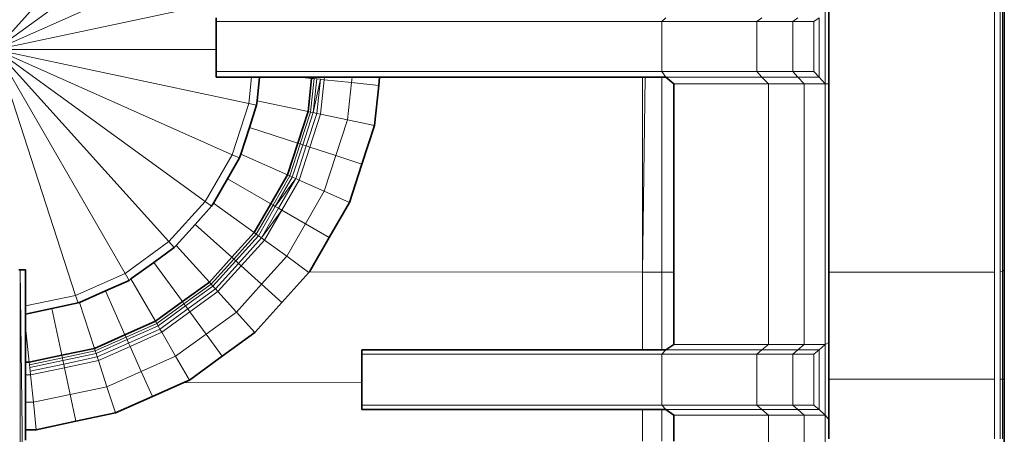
# Model space of a CAD drawing. Header units: inches. Extents: x 0 to 12.9, y 0 to 8.3.
# Tile 26 of 74: x 4.379 to 4.862, y 2.381 to 2.585. Entities that reach past the tile are written whole.
import ezdxf

# ---------------------------------------------------------------- set-up
doc = ezdxf.new("R2010")
doc.units = ezdxf.units.IN
doc.header["$MEASUREMENT"] = 0
doc.layers.add('Default', color=7, linetype='Continuous')

# ---------------------------------------------------------------- blocks, each defined once
blk = doc.blocks.new('MODEL_2')
at = {"lineweight": 0}
for p, q in [((4.85695, 3.1628), (4.85696, 2.46057)), ((4.85977, 2.46085), (4.85975, 3.1628)), ((4.86088, 3.1628), (4.8609, 2.46119)), ((4.45203, 2.66424), (4.36713, 2.56994)), ((4.36713, 2.56994), (4.45203, 2.66424)), ((4.46979, 2.64453), (4.36713, 2.56994)), ((4.36713, 2.56994), (4.46979, 2.64453)), ((4.48305, 2.62155), (4.36713, 2.56994)), ((4.36713, 2.56994), (4.48305, 2.62155)), ((4.36713, 2.56994), (4.49125, 2.59632)), ((4.49125, 2.59632), (4.36713, 2.56994)), ((4.77399, 2.55318), (4.77399, 2.58936)), ((4.77399, 2.58936), (4.77399, 2.55318)), ((4.77579, 2.55318), (4.77579, 2.58936)), ((4.77579, 2.58936), (4.77579, 2.55318)), ((4.47525, 2.58371), (4.47525, 2.58559)), ((4.47525, 2.58559), (4.47525, 2.58371)), ((4.47525, 2.56994), (4.47525, 2.58371)), ((4.47525, 2.58371), (4.69385, 2.58371)), ((4.69385, 2.58371), (4.47525, 2.58371)), ((4.47525, 2.58371), (4.47525, 2.56994)), ((4.69385, 2.58371), (4.69584, 2.58559)), ((4.69584, 2.58559), (4.69385, 2.58371)), ((4.74047, 2.58371), (4.69385, 2.58371)), ((4.69385, 2.58371), (4.74047, 2.58371)), ((4.69385, 2.55915), (4.69385, 2.58371)), ((4.69385, 2.58371), (4.69385, 2.55915)), ((4.7428, 2.58559), (4.74047, 2.58371)), ((4.74047, 2.58371), (4.7428, 2.58559)), ((4.74047, 2.58371), (4.74047, 2.55915)), ((4.74047, 2.55915), (4.74047, 2.58371)), ((4.74047, 2.58371), (4.75805, 2.58371)), ((4.75805, 2.58371), (4.74047, 2.58371)), ((4.75805, 2.58371), (4.76052, 2.58559)), ((4.76052, 2.58559), (4.75805, 2.58371)), ((4.75805, 2.58371), (4.75805, 2.55915)), ((4.76839, 2.58371), (4.75805, 2.58371)), ((4.75805, 2.58371), (4.76839, 2.58371)), ((4.75805, 2.55915), (4.75805, 2.58371)), ((4.76839, 2.58371), (4.77095, 2.58559)), ((4.77095, 2.58559), (4.76839, 2.58371)), ((4.76839, 2.55915), (4.76839, 2.58371)), ((4.76839, 2.58371), (4.76839, 2.55915)), ((4.77095, 2.55648), (4.77095, 2.58559)), ((4.77095, 2.58559), (4.77095, 2.55648)), ((4.49125, 2.54356), (4.36713, 2.56994)), ((4.36713, 2.56994), (4.47525, 2.56994)), ((4.47525, 2.56994), (4.36713, 2.56994)), ((4.36713, 2.56994), (4.40634, 2.44926)), ((4.36713, 2.56994), (4.49125, 2.54356)), ((4.48305, 2.51833), (4.36713, 2.56994)), ((4.36713, 2.56994), (4.48305, 2.51833)), ((4.46979, 2.49536), (4.36713, 2.56994)), ((4.36713, 2.56994), (4.46979, 2.49536)), ((4.45203, 2.47564), (4.36713, 2.56994)), ((4.36713, 2.56994), (4.45203, 2.47564)), ((4.43058, 2.46005), (4.36713, 2.56994)), ((4.36713, 2.56994), (4.43058, 2.46005)), ((4.40634, 2.44926), (4.36713, 2.56994)), ((4.47525, 2.55915), (4.47525, 2.56994)), ((4.47525, 2.56994), (4.47525, 2.55915)), ((4.69385, 2.55915), (4.47525, 2.55915)), ((4.47525, 2.55648), (4.47525, 2.55915)), ((4.47525, 2.55915), (4.69385, 2.55915)), ((4.47525, 2.55915), (4.47525, 2.55648)), ((4.4926, 2.55648), (4.47525, 2.55648)), ((4.47525, 2.55648), (4.4926, 2.55648)), ((4.4926, 2.55648), (4.49125, 2.54356)), ((4.49125, 2.54356), (4.4926, 2.55648)), ((4.49655, 2.55648), (4.4926, 2.55648)), ((4.4926, 2.55648), (4.49655, 2.55648)), ((4.49655, 2.55648), (4.49532, 2.54487)), ((4.49532, 2.54487), (4.49655, 2.55648)), ((4.51582, 2.55648), (4.49655, 2.55648)), ((4.49655, 2.55648), (4.51582, 2.55648)), ((4.52208, 2.55648), (4.51582, 2.55648)), ((4.51582, 2.55648), (4.52201, 2.55583)), ((4.5203, 2.53956), (4.52201, 2.55583)), ((4.52201, 2.55583), (4.5203, 2.53956)), ((4.52158, 2.53928), (4.52331, 2.55569)), ((4.52331, 2.55569), (4.52158, 2.53928)), ((4.52201, 2.55583), (4.52331, 2.55569)), ((4.52339, 2.55648), (4.52208, 2.55648)), ((4.52461, 2.55556), (4.52288, 2.53901)), ((4.52288, 2.53901), (4.52461, 2.55556)), ((4.52642, 2.55537), (4.52288, 2.53901)), ((4.52288, 2.53901), (4.52642, 2.55537)), ((4.52331, 2.55569), (4.52461, 2.55556)), ((4.52471, 2.55648), (4.52339, 2.55648)), ((4.52461, 2.55556), (4.52642, 2.55537)), ((4.52642, 2.55537), (4.52466, 2.53863)), ((4.52466, 2.53863), (4.52642, 2.55537)), ((4.52654, 2.55648), (4.52471, 2.55648)), ((4.52642, 2.55537), (4.52824, 2.55518)), ((4.52824, 2.55518), (4.52646, 2.53825)), ((4.52646, 2.53825), (4.52824, 2.55518)), ((4.52837, 2.55648), (4.52654, 2.55648)), ((4.52824, 2.55518), (4.52837, 2.55648)), ((4.5416, 2.55377), (4.52824, 2.55518)), ((4.52824, 2.55518), (4.5416, 2.55377)), ((4.54188, 2.55648), (4.52837, 2.55648)), ((4.52837, 2.55648), (4.54188, 2.55648)), ((4.54188, 2.55648), (4.5416, 2.55377)), ((4.5416, 2.55377), (4.54188, 2.55648)), ((4.5554, 2.55648), (4.54188, 2.55648)), ((4.54188, 2.55648), (4.5554, 2.55648)), ((4.55497, 2.55237), (4.5554, 2.55648)), ((4.5554, 2.55648), (4.55497, 2.55237)), ((4.6843, 2.55648), (4.5554, 2.55648)), ((4.5554, 2.55648), (4.6843, 2.55648)), ((4.68562, 2.55648), (4.6843, 2.55648)), ((4.6843, 2.55648), (4.6843, 2.46057)), ((4.6843, 2.46057), (4.68562, 2.55648)), ((4.68562, 2.55648), (4.6843, 2.46057)), ((4.6843, 2.46057), (4.6843, 2.55648)), ((4.6843, 2.55648), (4.68562, 2.55648)), ((4.69389, 2.55648), (4.68562, 2.55648)), ((4.68562, 2.55648), (4.69389, 2.55648)), ((4.74047, 2.55915), (4.69385, 2.55915)), ((4.69385, 2.55915), (4.74047, 2.55915)), ((4.69584, 2.55648), (4.69385, 2.55915)), ((4.69385, 2.55915), (4.69584, 2.55648)), ((4.69389, 2.46057), (4.69389, 2.55648)), ((4.69389, 2.55648), (4.69584, 2.55648)), ((4.69584, 2.55648), (4.69389, 2.55648)), ((4.69389, 2.55648), (4.69389, 2.46057)), ((4.7428, 2.55648), (4.69584, 2.55648)), ((4.69584, 2.55648), (4.7428, 2.55648)), ((4.69973, 2.55318), (4.69584, 2.55648)), ((4.69584, 2.55648), (4.69973, 2.55318)), ((4.75805, 2.55915), (4.74047, 2.55915)), ((4.74047, 2.55915), (4.7428, 2.55648)), ((4.7428, 2.55648), (4.74047, 2.55915)), ((4.74047, 2.55915), (4.75805, 2.55915)), ((4.76052, 2.55648), (4.7428, 2.55648)), ((4.7428, 2.55648), (4.74617, 2.55318)), ((4.74617, 2.55318), (4.7428, 2.55648)), ((4.7428, 2.55648), (4.76052, 2.55648)), ((4.75805, 2.55915), (4.76052, 2.55648)), ((4.76839, 2.55915), (4.75805, 2.55915)), ((4.76052, 2.55648), (4.75805, 2.55915)), ((4.75805, 2.55915), (4.76839, 2.55915)), ((4.76368, 2.55318), (4.76052, 2.55648)), ((4.76052, 2.55648), (4.77095, 2.55648)), ((4.77095, 2.55648), (4.76052, 2.55648)), ((4.76052, 2.55648), (4.76368, 2.55318)), ((4.77095, 2.55648), (4.76839, 2.55915)), ((4.76839, 2.55915), (4.77095, 2.55648)), ((4.77399, 2.55318), (4.77095, 2.55648)), ((4.77095, 2.55648), (4.77399, 2.55318)), ((4.5416, 2.55377), (4.53967, 2.53544)), ((4.53967, 2.53544), (4.5416, 2.55377)), ((4.55497, 2.55237), (4.5416, 2.55377)), ((4.5416, 2.55377), (4.55497, 2.55237)), ((4.55289, 2.53263), (4.55497, 2.55237)), ((4.55497, 2.55237), (4.55289, 2.53263)), ((4.74617, 2.55318), (4.69973, 2.55318)), ((4.69973, 2.55318), (4.74617, 2.55318)), ((4.69973, 2.46057), (4.69973, 2.55318)), ((4.69973, 2.55318), (4.69973, 2.46057)), ((4.74617, 2.55318), (4.74617, 2.42511)), ((4.74617, 2.42511), (4.74617, 2.55318)), ((4.74617, 2.55318), (4.76368, 2.55318)), ((4.76368, 2.55318), (4.74617, 2.55318)), ((4.76368, 2.55318), (4.76368, 2.42511)), ((4.76368, 2.42511), (4.76368, 2.55318)), ((4.76368, 2.55318), (4.77399, 2.55318)), ((4.77399, 2.55318), (4.76368, 2.55318)), ((4.77579, 2.55318), (4.77399, 2.55318)), ((4.77399, 2.55318), (4.77579, 2.55318)), ((4.77399, 2.42511), (4.77399, 2.55318)), ((4.77399, 2.55318), (4.77399, 2.42511)), ((4.77579, 2.46057), (4.77579, 2.55318)), ((4.77579, 2.55318), (4.77579, 2.46057)), ((4.49125, 2.54356), (4.48305, 2.51833)), ((4.48305, 2.51833), (4.49125, 2.54356)), ((4.4951, 2.54274), (4.49125, 2.54356)), ((4.49125, 2.54356), (4.4951, 2.54274)), ((4.4951, 2.54274), (4.49152, 2.53171)), ((4.49152, 2.53171), (4.4951, 2.54274)), ((4.49532, 2.54487), (4.4951, 2.54274)), ((4.4951, 2.54274), (4.49532, 2.54487)), ((4.49532, 2.54487), (4.5203, 2.53956)), ((4.5203, 2.53956), (4.49532, 2.54487)), ((4.51525, 2.524), (4.5203, 2.53956)), ((4.5203, 2.53956), (4.51525, 2.524)), ((4.51648, 2.52359), (4.52158, 2.53928)), ((4.52158, 2.53928), (4.51648, 2.52359)), ((4.52288, 2.53901), (4.51773, 2.52319)), ((4.51773, 2.52319), (4.52288, 2.53901)), ((4.52466, 2.53863), (4.51946, 2.52263)), ((4.51946, 2.52263), (4.52466, 2.53863)), ((4.5203, 2.53956), (4.52158, 2.53928)), ((4.52158, 2.53928), (4.5203, 2.53956)), ((4.52646, 2.53825), (4.5212, 2.52206)), ((4.5212, 2.52206), (4.52646, 2.53825)), ((4.52158, 2.53928), (4.52288, 2.53901)), ((4.52288, 2.53901), (4.52158, 2.53928)), ((4.52288, 2.53901), (4.52466, 2.53863)), ((4.52466, 2.53863), (4.52288, 2.53901)), ((4.52646, 2.53825), (4.52466, 2.53863)), ((4.52466, 2.53863), (4.52646, 2.53825)), ((4.53967, 2.53544), (4.52646, 2.53825)), ((4.52646, 2.53825), (4.53967, 2.53544)), ((4.53967, 2.53544), (4.53398, 2.51791)), ((4.53398, 2.51791), (4.53967, 2.53544)), ((4.53967, 2.53544), (4.55289, 2.53263)), ((4.55289, 2.53263), (4.53967, 2.53544)), ((4.49152, 2.53171), (4.48727, 2.51864)), ((4.48727, 2.51864), (4.49152, 2.53171)), ((4.49152, 2.53171), (4.51525, 2.524)), ((4.51525, 2.524), (4.49152, 2.53171)), ((4.54676, 2.51376), (4.55289, 2.53263)), ((4.55289, 2.53263), (4.54676, 2.51376)), ((4.51018, 2.50844), (4.51525, 2.524)), ((4.51525, 2.524), (4.51018, 2.50844)), ((4.51139, 2.5079), (4.51648, 2.52359)), ((4.51648, 2.52359), (4.51139, 2.5079)), ((4.51773, 2.52319), (4.51259, 2.50736)), ((4.51259, 2.50736), (4.51773, 2.52319)), ((4.51946, 2.52263), (4.51426, 2.50662)), ((4.51426, 2.50662), (4.51946, 2.52263)), ((4.51525, 2.524), (4.51648, 2.52359)), ((4.51648, 2.52359), (4.51525, 2.524)), ((4.5212, 2.52206), (4.51593, 2.50587)), ((4.51593, 2.50587), (4.5212, 2.52206)), ((4.51648, 2.52359), (4.51773, 2.52319)), ((4.51773, 2.52319), (4.51648, 2.52359)), ((4.51773, 2.52319), (4.51946, 2.52263)), ((4.51946, 2.52263), (4.51773, 2.52319)), ((4.5212, 2.52206), (4.51946, 2.52263)), ((4.51946, 2.52263), (4.5212, 2.52206)), ((4.53398, 2.51791), (4.5212, 2.52206)), ((4.5212, 2.52206), (4.53398, 2.51791)), ((4.48305, 2.51833), (4.46979, 2.49536)), ((4.46979, 2.49536), (4.48305, 2.51833)), ((4.48665, 2.51673), (4.48076, 2.50653)), ((4.48076, 2.50653), (4.48665, 2.51673)), ((4.48665, 2.51673), (4.48305, 2.51833)), ((4.48305, 2.51833), (4.48665, 2.51673)), ((4.48727, 2.51864), (4.48665, 2.51673)), ((4.48665, 2.51673), (4.48727, 2.51864)), ((4.48727, 2.51864), (4.51018, 2.50844)), ((4.51018, 2.50844), (4.48727, 2.51864)), ((4.53398, 2.51791), (4.52828, 2.50038)), ((4.52828, 2.50038), (4.53398, 2.51791)), ((4.54676, 2.51376), (4.53398, 2.51791)), ((4.53398, 2.51791), (4.54676, 2.51376)), ((4.54063, 2.49488), (4.54676, 2.51376)), ((4.54676, 2.51376), (4.54063, 2.49488)), ((4.48076, 2.50653), (4.47387, 2.49459)), ((4.47387, 2.49459), (4.48076, 2.50653)), ((4.48076, 2.50653), (4.50201, 2.49427)), ((4.50201, 2.49427), (4.48076, 2.50653)), ((4.50201, 2.49427), (4.51018, 2.50844)), ((4.51018, 2.50844), (4.50201, 2.49427)), ((4.50314, 2.49362), (4.51139, 2.5079)), ((4.51139, 2.5079), (4.50314, 2.49362)), ((4.51259, 2.50736), (4.50427, 2.49296)), ((4.50427, 2.49296), (4.51259, 2.50736)), ((4.51426, 2.50662), (4.50427, 2.49296)), ((4.50427, 2.49296), (4.51426, 2.50662)), ((4.50585, 2.49205), (4.51426, 2.50662)), ((4.51426, 2.50662), (4.50585, 2.49205)), ((4.51018, 2.50844), (4.51139, 2.5079)), ((4.51139, 2.5079), (4.51018, 2.50844)), ((4.51139, 2.5079), (4.51259, 2.50736)), ((4.51259, 2.50736), (4.51139, 2.5079)), ((4.51259, 2.50736), (4.51426, 2.50662)), ((4.51426, 2.50662), (4.51259, 2.50736)), ((4.51593, 2.50587), (4.51426, 2.50662)), ((4.51426, 2.50662), (4.51593, 2.50587)), ((4.51593, 2.50587), (4.50742, 2.49113)), ((4.50742, 2.49113), (4.51593, 2.50587)), ((4.52828, 2.50038), (4.51593, 2.50587)), ((4.51593, 2.50587), (4.52828, 2.50038)), ((4.52828, 2.50038), (4.51907, 2.48442)), ((4.51907, 2.48442), (4.52828, 2.50038)), ((4.52828, 2.50038), (4.54063, 2.49488)), ((4.54063, 2.49488), (4.52828, 2.50038)), ((4.46979, 2.49536), (4.45203, 2.47564)), ((4.45203, 2.47564), (4.46979, 2.49536)), ((4.47298, 2.49304), (4.46493, 2.4841)), ((4.46493, 2.4841), (4.47298, 2.49304)), ((4.47298, 2.49304), (4.46979, 2.49536)), ((4.46979, 2.49536), (4.47298, 2.49304)), ((4.47387, 2.49459), (4.47298, 2.49304)), ((4.47298, 2.49304), (4.47387, 2.49459)), ((4.49383, 2.48009), (4.47387, 2.49459)), ((4.47387, 2.49459), (4.49383, 2.48009)), ((4.49383, 2.48009), (4.50201, 2.49427)), ((4.50201, 2.49427), (4.49383, 2.48009)), ((4.49489, 2.47933), (4.50314, 2.49362)), ((4.50314, 2.49362), (4.49489, 2.47933)), ((4.50427, 2.49296), (4.49596, 2.47855)), ((4.49596, 2.47855), (4.50427, 2.49296)), ((4.50585, 2.49205), (4.49744, 2.47748)), ((4.49744, 2.47748), (4.50585, 2.49205)), ((4.50201, 2.49427), (4.50314, 2.49362)), ((4.50314, 2.49362), (4.50201, 2.49427)), ((4.50314, 2.49362), (4.50427, 2.49296)), ((4.50427, 2.49296), (4.50314, 2.49362)), ((4.50427, 2.49296), (4.50585, 2.49205)), ((4.50585, 2.49205), (4.50427, 2.49296)), ((4.50742, 2.49113), (4.50585, 2.49205)), ((4.50585, 2.49205), (4.50742, 2.49113)), ((4.5307, 2.47769), (4.54063, 2.49488)), ((4.54063, 2.49488), (4.5307, 2.47769)), ((4.50742, 2.49113), (4.49744, 2.47748)), ((4.49744, 2.47748), (4.50742, 2.49113)), ((4.50742, 2.49113), (4.49892, 2.47639)), ((4.49892, 2.47639), (4.50742, 2.49113)), ((4.51907, 2.48442), (4.50742, 2.49113)), ((4.50742, 2.49113), (4.51907, 2.48442)), ((4.46493, 2.4841), (4.45568, 2.47382)), ((4.45568, 2.47382), (4.46493, 2.4841)), ((4.46493, 2.4841), (4.48288, 2.46794)), ((4.48288, 2.46794), (4.46493, 2.4841)), ((4.51907, 2.48442), (4.50985, 2.46845)), ((4.50985, 2.46845), (4.51907, 2.48442)), ((4.5307, 2.47769), (4.51907, 2.48442)), ((4.51907, 2.48442), (4.5307, 2.47769)), ((4.48288, 2.46794), (4.49383, 2.48009)), ((4.49383, 2.48009), (4.48288, 2.46794)), ((4.48385, 2.46706), (4.49489, 2.47933)), ((4.49489, 2.47933), (4.48385, 2.46706)), ((4.49596, 2.47855), (4.48482, 2.46618)), ((4.48482, 2.46618), (4.49596, 2.47855)), ((4.49744, 2.47748), (4.48617, 2.46497)), ((4.48617, 2.46497), (4.49744, 2.47748)), ((4.49383, 2.48009), (4.49489, 2.47933)), ((4.49489, 2.47933), (4.49383, 2.48009)), ((4.49489, 2.47933), (4.49596, 2.47855)), ((4.49596, 2.47855), (4.49489, 2.47933)), ((4.49596, 2.47855), (4.49744, 2.47748)), ((4.49744, 2.47748), (4.49596, 2.47855)), ((4.49892, 2.47639), (4.49744, 2.47748)), ((4.49744, 2.47748), (4.49892, 2.47639)), ((4.52095, 2.4608), (4.5307, 2.47769)), ((4.5307, 2.47769), (4.52095, 2.4608)), ((4.45203, 2.47564), (4.43058, 2.46005)), ((4.43058, 2.46005), (4.45203, 2.47564)), ((4.45468, 2.47271), (4.44468, 2.46545)), ((4.44468, 2.46545), (4.45468, 2.47271)), ((4.45468, 2.47271), (4.45203, 2.47564)), ((4.45203, 2.47564), (4.45468, 2.47271)), ((4.45568, 2.47382), (4.45468, 2.47271)), ((4.45468, 2.47271), (4.45568, 2.47382)), ((4.45568, 2.47382), (4.47193, 2.45578)), ((4.47193, 2.45578), (4.45568, 2.47382)), ((4.49892, 2.47639), (4.48753, 2.46375)), ((4.48753, 2.46375), (4.49892, 2.47639)), ((4.50985, 2.46845), (4.49892, 2.47639)), ((4.49892, 2.47639), (4.50985, 2.46845)), ((4.47193, 2.45578), (4.48288, 2.46794)), ((4.48288, 2.46794), (4.47193, 2.45578)), ((4.48288, 2.46794), (4.48385, 2.46706)), ((4.48385, 2.46706), (4.48288, 2.46794)), ((4.50985, 2.46845), (4.49752, 2.45476)), ((4.49752, 2.45476), (4.50985, 2.46845)), ((4.50985, 2.46845), (4.52078, 2.46051)), ((4.52078, 2.46051), (4.50985, 2.46845)), ((4.44468, 2.46545), (4.43347, 2.4573)), ((4.43347, 2.4573), (4.44468, 2.46545)), ((4.44468, 2.46545), (4.4587, 2.44616)), ((4.4587, 2.44616), (4.44468, 2.46545)), ((4.47281, 2.4548), (4.48385, 2.46706)), ((4.48385, 2.46706), (4.47281, 2.4548)), ((4.48482, 2.46618), (4.47369, 2.45382)), ((4.47369, 2.45382), (4.48482, 2.46618)), ((4.48617, 2.46497), (4.47492, 2.45246)), ((4.47492, 2.45246), (4.48617, 2.46497)), ((4.48753, 2.46375), (4.47613, 2.4511)), ((4.47613, 2.4511), (4.48753, 2.46375)), ((4.48385, 2.46706), (4.48482, 2.46618)), ((4.48482, 2.46618), (4.48385, 2.46706)), ((4.48482, 2.46618), (4.48617, 2.46497)), ((4.48617, 2.46497), (4.48482, 2.46618)), ((4.48753, 2.46375), (4.48617, 2.46497)), ((4.48617, 2.46497), (4.48753, 2.46375)), ((4.49752, 2.45476), (4.48753, 2.46375)), ((4.48753, 2.46375), (4.49752, 2.45476)), ((4.37849, 2.46176), (4.37911, 2.46176)), ((4.37911, 2.46176), (4.37849, 2.46176)), ((4.37911, 2.25647), (4.37911, 2.46176)), ((4.37911, 2.46176), (4.38173, 2.25879)), ((4.37911, 2.46176), (4.37911, 2.25647)), ((4.38173, 2.25879), (4.37911, 2.46176)), ((4.37911, 2.46176), (4.38173, 2.46176)), ((4.38173, 2.46176), (4.37911, 2.46176)), ((4.38173, 2.46176), (4.38173, 2.44403)), ((4.38173, 2.44403), (4.38173, 2.46176)), ((4.43058, 2.46005), (4.40634, 2.44926)), ((4.40634, 2.44926), (4.43058, 2.46005)), ((4.43254, 2.45663), (4.43058, 2.46005)), ((4.43058, 2.46005), (4.43254, 2.45663)), ((4.5075, 2.44577), (4.52078, 2.46051)), ((4.52078, 2.46051), (4.5075, 2.44577)), ((4.52078, 2.46051), (4.52095, 2.4608)), ((4.52095, 2.4608), (4.52078, 2.46051)), ((4.52095, 2.4608), (4.6843, 2.46057)), ((4.6843, 2.46057), (4.52095, 2.4608)), ((4.6843, 2.46057), (4.6843, 2.42249)), ((4.6843, 2.42249), (4.6843, 2.46057)), ((4.6843, 2.46057), (4.69389, 2.46057)), ((4.69389, 2.46057), (4.6843, 2.46057)), ((4.69389, 2.42249), (4.69389, 2.46057)), ((4.69389, 2.46057), (4.69973, 2.46057)), ((4.69973, 2.46057), (4.69389, 2.46057)), ((4.69389, 2.46057), (4.69389, 2.42249)), ((4.69973, 2.42511), (4.69973, 2.46057)), ((4.69973, 2.46057), (4.69973, 2.42511)), ((4.85696, 2.46057), (4.77579, 2.46057)), ((4.77579, 2.46057), (4.77579, 2.42604)), ((4.77579, 2.42604), (4.77579, 2.46057)), ((4.77579, 2.46057), (4.85696, 2.46057)), ((4.85696, 2.46057), (4.85696, 2.4081)), ((4.8609, 2.46119), (4.85977, 2.46085)), ((4.85977, 2.46085), (4.8609, 2.46119)), ((4.85977, 2.4081), (4.85977, 2.46085)), ((4.8609, 2.46119), (4.86159, 2.46163)), ((4.8609, 2.46119), (4.8609, 2.4081)), ((4.8609, 2.4081), (4.8609, 2.46119)), ((4.86159, 2.46163), (4.86159, 2.4081)), ((4.43254, 2.45663), (4.4209, 2.45145)), ((4.4209, 2.45145), (4.43254, 2.45663)), ((4.43347, 2.4573), (4.43254, 2.45663)), ((4.43254, 2.45663), (4.43347, 2.4573)), ((4.43347, 2.4573), (4.44545, 2.43654)), ((4.44545, 2.43654), (4.43347, 2.4573)), ((4.4587, 2.44616), (4.47193, 2.45578)), ((4.47193, 2.45578), (4.4587, 2.44616)), ((4.45946, 2.4451), (4.47281, 2.4548)), ((4.47281, 2.4548), (4.45946, 2.4451)), ((4.47369, 2.45382), (4.46023, 2.44404)), ((4.46023, 2.44404), (4.47369, 2.45382)), ((4.47193, 2.45578), (4.47281, 2.4548)), ((4.47281, 2.4548), (4.47193, 2.45578)), ((4.47281, 2.4548), (4.47369, 2.45382)), ((4.47369, 2.45382), (4.47281, 2.4548)), ((4.47369, 2.45382), (4.47492, 2.45246)), ((4.47492, 2.45246), (4.47369, 2.45382)), ((4.49752, 2.45476), (4.48518, 2.44106)), ((4.48518, 2.44106), (4.49752, 2.45476)), ((4.5075, 2.44577), (4.49752, 2.45476)), ((4.49752, 2.45476), (4.5075, 2.44577)), ((4.40634, 2.44926), (4.38173, 2.44403)), ((4.38173, 2.44403), (4.40634, 2.44926)), ((4.40756, 2.44551), (4.40634, 2.44926)), ((4.40634, 2.44926), (4.40756, 2.44551)), ((4.4209, 2.45145), (4.40822, 2.44581)), ((4.40822, 2.44581), (4.4209, 2.45145)), ((4.4209, 2.45145), (4.4305, 2.42989)), ((4.4305, 2.42989), (4.4209, 2.45145)), ((4.47492, 2.45246), (4.4613, 2.44257)), ((4.4613, 2.44257), (4.47492, 2.45246)), ((4.47613, 2.4511), (4.46237, 2.4411)), ((4.46237, 2.4411), (4.47613, 2.4511)), ((4.47613, 2.4511), (4.47492, 2.45246)), ((4.47492, 2.45246), (4.47613, 2.4511)), ((4.48518, 2.44106), (4.47613, 2.4511)), ((4.47613, 2.4511), (4.48518, 2.44106)), ((4.38173, 2.44403), (4.38173, 2.44002)), ((4.38173, 2.44002), (4.38173, 2.44403)), ((4.40756, 2.44551), (4.39468, 2.44277)), ((4.39468, 2.44277), (4.40756, 2.44551)), ((4.40822, 2.44581), (4.40756, 2.44551)), ((4.40756, 2.44551), (4.40822, 2.44581)), ((4.40822, 2.44581), (4.41556, 2.42323)), ((4.41556, 2.42323), (4.40822, 2.44581)), ((4.44545, 2.43654), (4.4587, 2.44616)), ((4.4587, 2.44616), (4.44545, 2.43654)), ((4.44611, 2.4354), (4.45946, 2.4451)), ((4.45946, 2.4451), (4.44611, 2.4354)), ((4.46023, 2.44404), (4.44677, 2.43427)), ((4.44677, 2.43427), (4.46023, 2.44404)), ((4.4587, 2.44616), (4.45946, 2.4451)), ((4.45946, 2.4451), (4.4587, 2.44616)), ((4.45946, 2.4451), (4.46023, 2.44404)), ((4.46023, 2.44404), (4.45946, 2.4451)), ((4.46023, 2.44404), (4.4613, 2.44257)), ((4.4613, 2.44257), (4.46023, 2.44404)), ((4.49422, 2.43102), (4.5075, 2.44577)), ((4.5075, 2.44577), (4.49422, 2.43102)), ((4.39468, 2.44277), (4.38173, 2.44002)), ((4.38173, 2.44002), (4.39468, 2.44277)), ((4.38173, 2.44002), (4.38173, 2.4337)), ((4.38173, 2.4337), (4.38173, 2.44002)), ((4.39468, 2.44277), (4.39955, 2.41983)), ((4.39955, 2.41983), (4.39468, 2.44277)), ((4.4613, 2.44257), (4.44768, 2.43268)), ((4.44768, 2.43268), (4.4613, 2.44257)), ((4.46237, 2.4411), (4.4486, 2.4311)), ((4.4486, 2.4311), (4.46237, 2.4411)), ((4.46237, 2.4411), (4.4613, 2.44257)), ((4.4613, 2.44257), (4.46237, 2.4411)), ((4.47027, 2.43022), (4.46237, 2.4411)), ((4.46237, 2.4411), (4.47027, 2.43022)), ((4.48518, 2.44106), (4.47027, 2.43022)), ((4.47027, 2.43022), (4.48518, 2.44106)), ((4.48518, 2.44106), (4.49422, 2.43102)), ((4.49422, 2.43102), (4.48518, 2.44106)), ((4.4305, 2.42989), (4.44545, 2.43654)), ((4.44545, 2.43654), (4.4305, 2.42989)), ((4.43104, 2.4287), (4.44611, 2.4354)), ((4.44611, 2.4354), (4.43104, 2.4287)), ((4.44677, 2.43427), (4.43157, 2.4275)), ((4.43157, 2.4275), (4.44677, 2.43427)), ((4.44545, 2.43654), (4.44611, 2.4354)), ((4.44611, 2.4354), (4.44545, 2.43654)), ((4.44611, 2.4354), (4.44677, 2.43427)), ((4.44677, 2.43427), (4.44611, 2.4354)), ((4.44677, 2.43427), (4.44768, 2.43268)), ((4.44768, 2.43268), (4.44677, 2.43427)), ((4.38173, 2.4337), (4.38173, 2.41643)), ((4.38173, 2.41643), (4.38173, 2.4337)), ((4.38173, 2.4337), (4.38355, 2.41643)), ((4.38355, 2.41643), (4.38173, 2.4337)), ((4.41556, 2.42323), (4.4305, 2.42989)), ((4.4305, 2.42989), (4.41556, 2.42323)), ((4.4305, 2.42989), (4.43104, 2.4287)), ((4.43104, 2.4287), (4.4305, 2.42989)), ((4.44768, 2.43268), (4.43231, 2.42583)), ((4.43231, 2.42583), (4.44768, 2.43268)), ((4.4486, 2.4311), (4.43305, 2.42417)), ((4.43305, 2.42417), (4.4486, 2.4311)), ((4.4486, 2.4311), (4.44768, 2.43268)), ((4.44768, 2.43268), (4.4486, 2.4311)), ((4.45536, 2.41939), (4.4486, 2.4311)), ((4.4486, 2.4311), (4.45536, 2.41939)), ((4.47027, 2.43022), (4.45536, 2.41939)), ((4.45536, 2.41939), (4.47027, 2.43022)), ((4.47817, 2.41935), (4.47027, 2.43022)), ((4.47027, 2.43022), (4.47817, 2.41935)), ((4.47817, 2.41935), (4.49422, 2.43102)), ((4.49422, 2.43102), (4.47817, 2.41935)), ((4.41596, 2.42198), (4.43104, 2.4287)), ((4.43104, 2.4287), (4.41596, 2.42198)), ((4.43157, 2.4275), (4.41637, 2.42073)), ((4.41637, 2.42073), (4.43157, 2.4275)), ((4.43231, 2.42583), (4.41694, 2.41899)), ((4.41694, 2.41899), (4.43231, 2.42583)), ((4.43104, 2.4287), (4.43157, 2.4275)), ((4.43157, 2.4275), (4.43104, 2.4287)), ((4.43157, 2.4275), (4.43231, 2.42583)), ((4.43231, 2.42583), (4.43157, 2.4275)), ((4.43305, 2.42417), (4.43231, 2.42583)), ((4.43231, 2.42583), (4.43305, 2.42417)), ((4.69584, 2.42249), (4.69973, 2.42511)), ((4.69973, 2.42511), (4.69584, 2.42249)), ((4.74617, 2.42511), (4.69973, 2.42511)), ((4.69973, 2.42511), (4.74617, 2.42511)), ((4.74617, 2.42511), (4.7428, 2.42249)), ((4.7428, 2.42249), (4.74617, 2.42511)), ((4.76368, 2.42511), (4.74617, 2.42511)), ((4.74617, 2.42511), (4.76368, 2.42511)), ((4.76368, 2.42511), (4.76052, 2.42249)), ((4.76052, 2.42249), (4.76368, 2.42511)), ((4.77399, 2.42511), (4.76368, 2.42511)), ((4.76368, 2.42511), (4.77399, 2.42511)), ((4.77095, 2.42249), (4.77399, 2.42511)), ((4.77399, 2.42511), (4.77095, 2.42249)), ((4.77579, 2.42604), (4.77399, 2.42511)), ((4.77399, 2.42511), (4.77579, 2.42604)), ((4.77399, 2.39046), (4.77399, 2.42511)), ((4.77399, 2.42511), (4.77399, 2.39046)), ((4.77579, 2.42604), (4.77579, 2.4081)), ((4.77579, 2.4081), (4.77579, 2.42604)), ((4.38355, 2.41643), (4.39955, 2.41983)), ((4.39955, 2.41983), (4.38355, 2.41643)), ((4.39955, 2.41983), (4.41556, 2.42323)), ((4.41556, 2.42323), (4.39955, 2.41983)), ((4.39955, 2.41983), (4.39982, 2.41855)), ((4.39982, 2.41855), (4.39955, 2.41983)), ((4.39982, 2.41855), (4.41596, 2.42198)), ((4.41596, 2.42198), (4.39982, 2.41855)), ((4.41637, 2.42073), (4.4001, 2.41727)), ((4.4001, 2.41727), (4.41637, 2.42073)), ((4.41556, 2.42323), (4.41596, 2.42198)), ((4.41596, 2.42198), (4.41556, 2.42323)), ((4.41596, 2.42198), (4.41637, 2.42073)), ((4.41637, 2.42073), (4.41596, 2.42198)), ((4.41637, 2.42073), (4.41694, 2.41899)), ((4.41694, 2.41899), (4.41637, 2.42073)), ((4.43305, 2.42417), (4.41751, 2.41725)), ((4.41751, 2.41725), (4.43305, 2.42417)), ((4.43852, 2.41189), (4.43305, 2.42417)), ((4.43305, 2.42417), (4.43852, 2.41189)), ((4.54669, 2.42036), (4.54669, 2.42249)), ((4.54669, 2.42249), (4.6843, 2.42249)), ((4.54669, 2.42249), (4.54669, 2.42036)), ((4.6843, 2.42249), (4.54669, 2.42249)), ((4.54669, 2.40623), (4.54669, 2.42036)), ((4.54669, 2.42036), (4.69385, 2.42036)), ((4.69385, 2.42036), (4.54669, 2.42036)), ((4.54669, 2.42036), (4.54669, 2.40623)), ((4.6843, 2.42249), (4.69389, 2.42249)), ((4.69389, 2.42249), (4.6843, 2.42249)), ((4.69385, 2.42036), (4.69584, 2.42249)), ((4.69584, 2.42249), (4.69385, 2.42036)), ((4.74047, 2.42036), (4.69385, 2.42036)), ((4.69385, 2.42036), (4.74047, 2.42036)), ((4.69385, 2.3953), (4.69385, 2.42036)), ((4.69385, 2.42036), (4.69385, 2.3953)), ((4.69584, 2.42249), (4.69389, 2.42249)), ((4.69389, 2.42249), (4.69584, 2.42249)), ((4.7428, 2.42249), (4.69584, 2.42249)), ((4.69584, 2.42249), (4.7428, 2.42249)), ((4.7428, 2.42249), (4.74047, 2.42036)), ((4.74047, 2.42036), (4.7428, 2.42249)), ((4.74047, 2.42036), (4.74047, 2.3953)), ((4.74047, 2.3953), (4.74047, 2.42036)), ((4.74047, 2.42036), (4.75805, 2.42036)), ((4.75805, 2.42036), (4.74047, 2.42036)), ((4.76052, 2.42249), (4.7428, 2.42249)), ((4.7428, 2.42249), (4.76052, 2.42249)), ((4.75805, 2.42036), (4.76052, 2.42249)), ((4.76052, 2.42249), (4.75805, 2.42036)), ((4.75805, 2.42036), (4.75805, 2.3953)), ((4.76839, 2.42036), (4.75805, 2.42036)), ((4.75805, 2.42036), (4.76839, 2.42036)), ((4.75805, 2.3953), (4.75805, 2.42036)), ((4.76052, 2.42249), (4.77095, 2.42249)), ((4.77095, 2.42249), (4.76052, 2.42249)), ((4.76839, 2.42036), (4.77095, 2.42249)), ((4.77095, 2.42249), (4.76839, 2.42036)), ((4.76839, 2.3953), (4.76839, 2.42036)), ((4.76839, 2.42036), (4.76839, 2.3953)), ((4.77095, 2.39319), (4.77095, 2.42249)), ((4.77095, 2.42249), (4.77095, 2.39319)), ((4.38173, 2.41643), (4.38173, 2.41512)), ((4.38355, 2.41643), (4.38173, 2.41643)), ((4.38173, 2.41512), (4.38173, 2.41381)), ((4.38368, 2.41512), (4.38355, 2.41643)), ((4.38368, 2.41512), (4.39982, 2.41855)), ((4.39982, 2.41855), (4.38368, 2.41512)), ((4.38383, 2.41381), (4.38368, 2.41512)), ((4.38383, 2.41381), (4.4001, 2.41727)), ((4.4001, 2.41727), (4.38383, 2.41381)), ((4.38402, 2.41199), (4.40047, 2.41549)), ((4.40047, 2.41549), (4.38402, 2.41199)), ((4.39982, 2.41855), (4.4001, 2.41727)), ((4.4001, 2.41727), (4.39982, 2.41855)), ((4.4001, 2.41727), (4.40047, 2.41549)), ((4.40047, 2.41549), (4.4001, 2.41727)), ((4.41694, 2.41899), (4.40047, 2.41549)), ((4.40047, 2.41549), (4.41694, 2.41899)), ((4.40047, 2.41549), (4.40085, 2.41371)), ((4.40085, 2.41371), (4.40047, 2.41549)), ((4.41751, 2.41725), (4.40085, 2.41371)), ((4.40085, 2.41371), (4.41751, 2.41725)), ((4.41751, 2.41725), (4.41694, 2.41899)), ((4.41694, 2.41899), (4.41751, 2.41725)), ((4.42168, 2.4044), (4.41751, 2.41725)), ((4.41751, 2.41725), (4.42168, 2.4044)), ((4.45536, 2.41939), (4.43852, 2.41189)), ((4.43852, 2.41189), (4.45536, 2.41939)), ((4.46212, 2.40768), (4.45536, 2.41939)), ((4.45536, 2.41939), (4.46212, 2.40768)), ((4.46212, 2.40768), (4.47817, 2.41935)), ((4.47817, 2.41935), (4.46212, 2.40768)), ((4.38173, 2.41381), (4.38173, 2.41199)), ((4.38173, 2.41199), (4.38173, 2.41017)), ((4.38173, 2.41017), (4.38173, 2.39673)), ((4.38173, 2.39673), (4.38173, 2.41017)), ((4.38173, 2.41017), (4.38421, 2.41017)), ((4.38402, 2.41199), (4.38383, 2.41381)), ((4.38421, 2.41017), (4.38402, 2.41199)), ((4.38421, 2.41017), (4.40085, 2.41371)), ((4.40085, 2.41371), (4.38421, 2.41017)), ((4.38421, 2.41017), (4.38562, 2.39673)), ((4.38562, 2.39673), (4.38421, 2.41017)), ((4.40085, 2.41371), (4.40365, 2.40056)), ((4.40365, 2.40056), (4.40085, 2.41371)), ((4.43852, 2.41189), (4.42168, 2.4044)), ((4.42168, 2.4044), (4.43852, 2.41189)), ((4.43852, 2.41189), (4.44398, 2.39961)), ((4.44398, 2.39961), (4.43852, 2.41189)), ((4.44398, 2.39961), (4.45932, 2.40644)), ((4.45932, 2.40644), (4.44398, 2.39961)), ((4.45932, 2.40644), (4.46212, 2.40768)), ((4.46212, 2.40768), (4.45932, 2.40644)), ((4.45932, 2.40644), (4.54669, 2.40623)), ((4.54669, 2.40623), (4.45932, 2.40644)), ((4.54669, 2.3953), (4.54669, 2.40623)), ((4.54669, 2.40623), (4.54669, 2.3953)), ((4.77579, 2.4081), (4.77579, 2.38832)), ((4.77579, 2.38832), (4.77579, 2.4081)), ((4.77579, 2.4081), (4.85696, 2.4081)), ((4.85696, 2.4081), (4.77579, 2.4081)), ((4.85696, 2.4081), (4.85696, 2.37872)), ((4.8609, 2.4081), (4.85977, 2.4081)), ((4.85977, 2.4081), (4.8609, 2.4081)), ((4.85977, 2.37872), (4.85977, 2.4081)), ((4.86159, 2.4081), (4.8609, 2.4081)), ((4.8609, 2.4081), (4.8609, 2.37872)), ((4.40365, 2.40056), (4.38562, 2.39673)), ((4.38562, 2.39673), (4.40365, 2.40056)), ((4.42168, 2.4044), (4.40365, 2.40056)), ((4.40365, 2.40056), (4.42168, 2.4044)), ((4.40645, 2.38742), (4.40365, 2.40056)), ((4.40365, 2.40056), (4.40645, 2.38742)), ((4.42168, 2.4044), (4.42586, 2.39154)), ((4.42586, 2.39154), (4.42168, 2.4044)), ((4.38173, 2.39673), (4.38173, 2.38329)), ((4.38173, 2.38329), (4.38173, 2.39673)), ((4.38173, 2.39673), (4.38562, 2.39673)), ((4.38562, 2.39673), (4.38173, 2.39673)), ((4.38562, 2.39673), (4.38703, 2.38329)), ((4.38703, 2.38329), (4.38562, 2.39673)), ((4.42586, 2.39154), (4.44398, 2.39961)), ((4.44398, 2.39961), (4.42586, 2.39154)), ((4.69385, 2.3953), (4.54669, 2.3953)), ((4.54669, 2.39319), (4.54669, 2.3953)), ((4.54669, 2.3953), (4.69385, 2.3953)), ((4.54669, 2.3953), (4.54669, 2.39319)), ((4.74047, 2.3953), (4.69385, 2.3953)), ((4.69385, 2.3953), (4.74047, 2.3953)), ((4.69584, 2.39319), (4.69385, 2.3953)), ((4.69385, 2.3953), (4.69584, 2.39319)), ((4.75805, 2.3953), (4.74047, 2.3953)), ((4.74047, 2.3953), (4.7428, 2.39319)), ((4.7428, 2.39319), (4.74047, 2.3953)), ((4.74047, 2.3953), (4.75805, 2.3953)), ((4.75805, 2.3953), (4.76052, 2.39319)), ((4.76839, 2.3953), (4.75805, 2.3953)), ((4.76052, 2.39319), (4.75805, 2.3953)), ((4.75805, 2.3953), (4.76839, 2.3953)), ((4.77095, 2.39319), (4.76839, 2.3953)), ((4.76839, 2.3953), (4.77095, 2.39319)), ((4.40645, 2.38742), (4.42586, 2.39154)), ((4.42586, 2.39154), (4.40645, 2.38742)), ((4.6843, 2.39319), (4.54669, 2.39319)), ((4.54669, 2.39319), (4.6843, 2.39319)), ((4.69389, 2.39319), (4.6843, 2.39319)), ((4.6843, 2.39319), (4.6843, 2.37762)), ((4.6843, 2.37762), (4.6843, 2.39319)), ((4.6843, 2.39319), (4.69389, 2.39319)), ((4.69389, 2.37766), (4.69389, 2.39319)), ((4.69389, 2.39319), (4.69584, 2.39319)), ((4.69584, 2.39319), (4.69389, 2.39319)), ((4.69389, 2.39319), (4.69389, 2.37766)), ((4.7428, 2.39319), (4.69584, 2.39319)), ((4.69584, 2.39319), (4.7428, 2.39319)), ((4.69973, 2.39046), (4.69584, 2.39319)), ((4.69584, 2.39319), (4.69973, 2.39046)), ((4.74617, 2.39046), (4.69973, 2.39046)), ((4.69973, 2.39046), (4.74617, 2.39046)), ((4.69973, 2.37769), (4.69973, 2.39046)), ((4.69973, 2.39046), (4.69973, 2.37769)), ((4.76052, 2.39319), (4.7428, 2.39319)), ((4.7428, 2.39319), (4.74617, 2.39046)), ((4.74617, 2.39046), (4.7428, 2.39319)), ((4.7428, 2.39319), (4.76052, 2.39319)), ((4.74617, 2.39046), (4.74617, 2.26155)), ((4.74617, 2.26155), (4.74617, 2.39046)), ((4.74617, 2.39046), (4.76368, 2.39046)), ((4.76368, 2.39046), (4.74617, 2.39046)), ((4.76368, 2.39046), (4.76052, 2.39319)), ((4.76052, 2.39319), (4.77095, 2.39319)), ((4.77095, 2.39319), (4.76052, 2.39319)), ((4.76052, 2.39319), (4.76368, 2.39046)), ((4.76368, 2.39046), (4.76368, 2.26155)), ((4.76368, 2.26155), (4.76368, 2.39046)), ((4.76368, 2.39046), (4.77399, 2.39046)), ((4.77399, 2.39046), (4.76368, 2.39046)), ((4.77399, 2.39046), (4.77095, 2.39319)), ((4.77095, 2.39319), (4.77399, 2.39046)), ((4.77579, 2.38832), (4.77399, 2.39046)), ((4.77399, 2.39046), (4.77579, 2.38832)), ((4.77399, 2.26155), (4.77399, 2.39046)), ((4.77399, 2.39046), (4.77399, 2.26155)), ((4.38703, 2.38329), (4.40645, 2.38742)), ((4.40645, 2.38742), (4.38703, 2.38329)), ((4.77579, 2.38832), (4.77579, 2.37872)), ((4.77579, 2.37872), (4.77579, 2.38832)), ((4.38173, 2.37819), (4.38173, 2.38329)), ((4.38173, 2.38329), (4.38703, 2.38329)), ((4.38173, 2.38329), (4.38173, 2.37819)), ((4.38703, 2.38329), (4.38173, 2.38329))]:
    blk.add_line(p, q, dxfattribs=at).dxf.unprotected_set("ltscale", 0)
at = {"lineweight": 35}
for p, q in [((4.86178, 3.1628), (4.86179, 2.46834)), ((4.77579, 2.58936), (4.77579, 2.55318)), ((4.47525, 2.58559), (4.47525, 2.58371)), ((4.47525, 2.58371), (4.47525, 2.56994)), ((4.47525, 2.56994), (4.47525, 2.55915)), ((4.47525, 2.55915), (4.47525, 2.55648)), ((4.47525, 2.55648), (4.4926, 2.55648)), ((4.4926, 2.55648), (4.49655, 2.55648)), ((4.49532, 2.54487), (4.49655, 2.55648)), ((4.49655, 2.55648), (4.51582, 2.55648)), ((4.51582, 2.55648), (4.52208, 2.55648)), ((4.5203, 2.53956), (4.52201, 2.55583)), ((4.52201, 2.55583), (4.52208, 2.55648)), ((4.52208, 2.55648), (4.52339, 2.55648)), ((4.52339, 2.55648), (4.52471, 2.55648)), ((4.52471, 2.55648), (4.52654, 2.55648)), ((4.52654, 2.55648), (4.52837, 2.55648)), ((4.52837, 2.55648), (4.54188, 2.55648)), ((4.54188, 2.55648), (4.5554, 2.55648)), ((4.55497, 2.55237), (4.5554, 2.55648)), ((4.5554, 2.55648), (4.6843, 2.55648)), ((4.6843, 2.55648), (4.68562, 2.55648)), ((4.68562, 2.55648), (4.69389, 2.55648)), ((4.69389, 2.55648), (4.69584, 2.55648)), ((4.69584, 2.55648), (4.69973, 2.55318)), ((4.55289, 2.53263), (4.55497, 2.55237)), ((4.69973, 2.55318), (4.69973, 2.46057)), ((4.77579, 2.55318), (4.77579, 2.46057)), ((4.49152, 2.53171), (4.4951, 2.54274)), ((4.4951, 2.54274), (4.49532, 2.54487)), ((4.51525, 2.524), (4.5203, 2.53956)), ((4.48727, 2.51864), (4.49152, 2.53171)), ((4.54676, 2.51376), (4.55289, 2.53263)), ((4.51018, 2.50844), (4.51525, 2.524)), ((4.48076, 2.50653), (4.48665, 2.51673)), ((4.48665, 2.51673), (4.48727, 2.51864)), ((4.54063, 2.49488), (4.54676, 2.51376)), ((4.47387, 2.49459), (4.48076, 2.50653)), ((4.50201, 2.49427), (4.51018, 2.50844)), ((4.46493, 2.4841), (4.47298, 2.49304)), ((4.47298, 2.49304), (4.47387, 2.49459)), ((4.49383, 2.48009), (4.50201, 2.49427)), ((4.5307, 2.47769), (4.54063, 2.49488)), ((4.45568, 2.47382), (4.46493, 2.4841)), ((4.48288, 2.46794), (4.49383, 2.48009)), ((4.52095, 2.4608), (4.5307, 2.47769)), ((4.44468, 2.46545), (4.45468, 2.47271)), ((4.45468, 2.47271), (4.45568, 2.47382)), ((4.47193, 2.45578), (4.48288, 2.46794)), ((4.8618, 2.46206), (4.86179, 2.46834)), ((4.43347, 2.4573), (4.44468, 2.46545)), ((4.37911, 2.46176), (4.37849, 2.46176)), ((4.38173, 2.46176), (4.37911, 2.46176)), ((4.38173, 2.46176), (4.38173, 2.44403)), ((4.5075, 2.44577), (4.52078, 2.46051)), ((4.52078, 2.46051), (4.52095, 2.4608)), ((4.69973, 2.42511), (4.69973, 2.46057)), ((4.77579, 2.46057), (4.77579, 2.42604)), ((4.8618, 2.34933), (4.8618, 2.46206)), ((4.4209, 2.45145), (4.43254, 2.45663)), ((4.43254, 2.45663), (4.43347, 2.4573)), ((4.4587, 2.44616), (4.47193, 2.45578)), ((4.40822, 2.44581), (4.4209, 2.45145)), ((4.38173, 2.44403), (4.38173, 2.44002)), ((4.39468, 2.44277), (4.40756, 2.44551)), ((4.40756, 2.44551), (4.40822, 2.44581)), ((4.44545, 2.43654), (4.4587, 2.44616)), ((4.49422, 2.43102), (4.5075, 2.44577)), ((4.38173, 2.44002), (4.39468, 2.44277)), ((4.38173, 2.44002), (4.38173, 2.4337)), ((4.4305, 2.42989), (4.44545, 2.43654)), ((4.38173, 2.4337), (4.38173, 2.41643)), ((4.41556, 2.42323), (4.4305, 2.42989)), ((4.47817, 2.41935), (4.49422, 2.43102)), ((4.69973, 2.42511), (4.69584, 2.42249)), ((4.77579, 2.42604), (4.77579, 2.4081)), ((4.38355, 2.41643), (4.39955, 2.41983)), ((4.39955, 2.41983), (4.41556, 2.42323)), ((4.54669, 2.42249), (4.54669, 2.42036)), ((4.54669, 2.42249), (4.6843, 2.42249)), ((4.54669, 2.42036), (4.54669, 2.40623)), ((4.6843, 2.42249), (4.69389, 2.42249)), ((4.69389, 2.42249), (4.69584, 2.42249)), ((4.38173, 2.41643), (4.38355, 2.41643)), ((4.38173, 2.41643), (4.38173, 2.41512)), ((4.38173, 2.41512), (4.38173, 2.41381)), ((4.46212, 2.40768), (4.47817, 2.41935)), ((4.38173, 2.41381), (4.38173, 2.41199)), ((4.38173, 2.41199), (4.38173, 2.41017)), ((4.38173, 2.41017), (4.38173, 2.39673)), ((4.44398, 2.39961), (4.45932, 2.40644)), ((4.45932, 2.40644), (4.46212, 2.40768)), ((4.54669, 2.40623), (4.54669, 2.3953)), ((4.77579, 2.4081), (4.77579, 2.38832)), ((4.38173, 2.39673), (4.38173, 2.38329)), ((4.42586, 2.39154), (4.44398, 2.39961)), ((4.54669, 2.3953), (4.54669, 2.39319)), ((4.40645, 2.38742), (4.42586, 2.39154)), ((4.54669, 2.39319), (4.6843, 2.39319)), ((4.6843, 2.39319), (4.69389, 2.39319)), ((4.69389, 2.39319), (4.69584, 2.39319)), ((4.69584, 2.39319), (4.69973, 2.39046)), ((4.69973, 2.39046), (4.69973, 2.37769)), ((4.38703, 2.38329), (4.40645, 2.38742)), ((4.77579, 2.38832), (4.77579, 2.37872)), ((4.38173, 2.38329), (4.38703, 2.38329)), ((4.38173, 2.38329), (4.38173, 2.37819))]:
    blk.add_line(p, q, dxfattribs=at)
blk = doc.blocks.new('Page 1')
at = {"layer": 'Default'}
blk.add_blockref('MODEL_2', (0, 0), dxfattribs=at)

msp = doc.modelspace()

# ---------------------------------------------------------------- block references
msp.add_blockref('Page 1', (0, 0))

doc.saveas('drawing.dxf')
